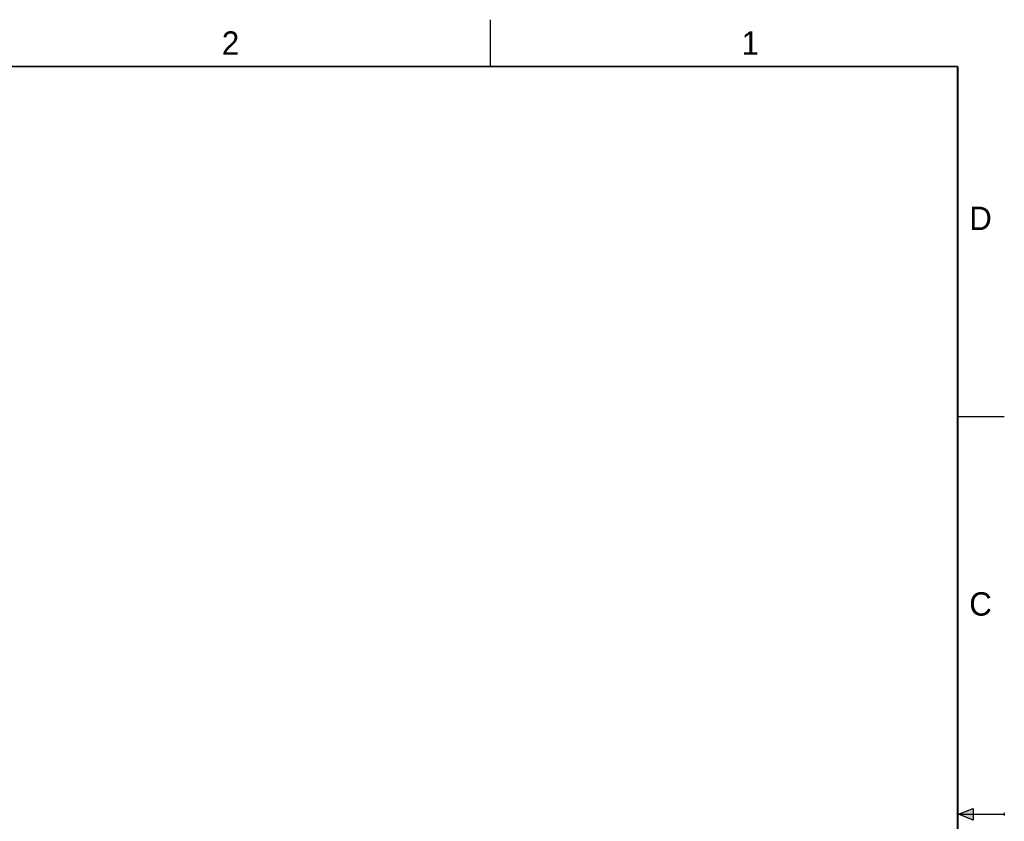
# Model space of a CAD drawing. Header units: inches. Extents: x 0 to 22, y 0 to 17.
# Tile 11 of 11: x 11.5 to 22, y 8.4 to 17. Entities that reach past the tile are written whole.
import ezdxf

# ---------------------------------------------------------------- set-up
doc = ezdxf.new("R2010")
doc.units = ezdxf.units.IN
doc.header["$LTSCALE"] = 1.21
doc.header["$MEASUREMENT"] = 0
doc.layers.get('0').update_dxf_attribs({"linetype": 'CONTINUOUS'})
doc.styles.add('TEXTSTYLE_2', font='txt')

msp = doc.modelspace()

# ---------------------------------------------------------------- hatches: boundary and pattern name
at = {"linetype": 'CONTINUOUS'}
msp.add_hatch(color=2, dxfattribs=at).paths.add_polyline_path([(21.6663, 8.5625), (21.6663, 8.4375), (21.51, 8.5)])

# ---------------------------------------------------------------- linework, layer by layer
at = {"color": 2, "linetype": 'CONTINUOUS'}
for p, q in [((16.5, 16.5), (16.5, 17)), ((22, 12.75), (21.5, 12.75)), ((21.51, 8.5), (21.6663, 8.5625)), ((21.6663, 8.5625), (21.6663, 8.4375)), ((21.51, 8.5), (22, 8.5)), ((21.6663, 8.4375), (21.51, 8.5)), ((22, 8.515), (22, 8.485))]:
    msp.add_line(p, q, dxfattribs=at)
at = {"color": 7, "linetype": 'CONTINUOUS', "const_width": 0.02}
for points in [[(21.5, 16.5), (0.5, 16.5)], [(21.5, 0.5), (21.5, 16.5)]]:
    msp.add_lwpolyline(points, dxfattribs=at)

# ---------------------------------------------------------------- texts
at = {"color": 2, "linetype": 'CONTINUOUS', "char_height": 0.25, "width": 0.25, "attachment_point": 1, "line_spacing_factor": 0.9, "style": 'TEXTSTYLE_2'}
for s, insert in [('2', (13.625, 16.875)), ('1', (19.1875, 16.875)), ('D', (21.625, 15)), ('C', (21.625, 10.875))]:
    msp.add_mtext(s, dxfattribs=dict(at, insert=insert))

doc.saveas('drawing.dxf')
